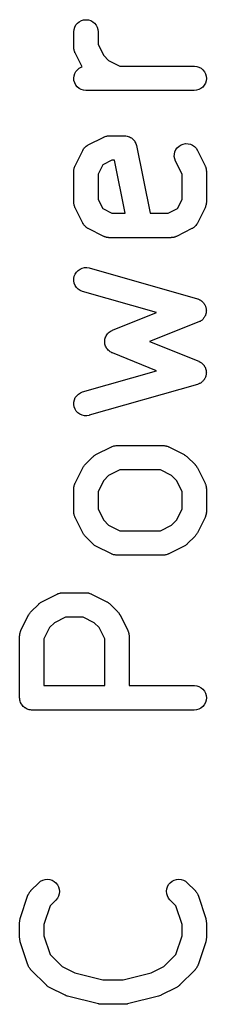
# Model space of a CAD drawing. Extents: x 0.02 to 3.89, y 0.07 to 3.88.
# Tile 97 of 172: x 3.111 to 3.1563, y 0.5716 to 0.81. Entities that reach past the tile are written whole.
import ezdxf

# ---------------------------------------------------------------- set-up
doc = ezdxf.new("R2010")
doc.units = 0
doc.header["$MEASUREMENT"] = 0
doc.layers.add('BLACK', color=7, linetype='CONTINUOUS')

msp = doc.modelspace()

# ---------------------------------------------------------------- linework, layer by layer
at = {"layer": 'BLACK', "linetype": 'CONTINUOUS'}
for p, q in [((3.12418, 0.807657), (3.12435, 0.808206)), ((3.12435, 0.808206), (3.12463, 0.808711)), ((3.12463, 0.808711), (3.125, 0.809153)), ((3.125, 0.809153), (3.12545, 0.809514)), ((3.12545, 0.809514), (3.12596, 0.809781)), ((3.12596, 0.809781), (3.12651, 0.809943)), ((3.12651, 0.809943), (3.12708, 0.809996)), ((3.12708, 0.809996), (3.12766, 0.809935)), ((3.12766, 0.809935), (3.12821, 0.809765)), ((3.12821, 0.809765), (3.12871, 0.809491)), ((3.12871, 0.809491), (3.12916, 0.809124)), ((3.12916, 0.809124), (3.12952, 0.808677)), ((3.12952, 0.808677), (3.12979, 0.808168)), ((3.12979, 0.808168), (3.12996, 0.807616)), ((3.12411, 0.807084), (3.12418, 0.807657)), ((3.12411, 0.807043), (3.12411, 0.807084)), ((3.12411, 0.803293), (3.12411, 0.807043)), ((3.12996, 0.807616), (3.13002, 0.807043)), ((3.13002, 0.807043), (3.13002, 0.80399)), ((3.13002, 0.80399), (3.13137, 0.801293)), ((3.12412, 0.803207), (3.12411, 0.803293)), ((3.12412, 0.80312), (3.12412, 0.803207)), ((3.12415, 0.802921), (3.12412, 0.80312)), ((3.12417, 0.80272), (3.12415, 0.802921)), ((3.12419, 0.802636), (3.12417, 0.80272)), ((3.12421, 0.802551), (3.12419, 0.802636)), ((3.12428, 0.802362), (3.12421, 0.802551)), ((3.12433, 0.802168), (3.12428, 0.802362)), ((3.12437, 0.802092), (3.12433, 0.802168)), ((3.1244, 0.80201), (3.12437, 0.802092)), ((3.12442, 0.801973), (3.1244, 0.80201)), ((3.12612, 0.798579), (3.12442, 0.801973)), ((3.13137, 0.801293), (3.13256, 0.800096)), ((3.12594, 0.798524), (3.12612, 0.798579)), ((3.13256, 0.800096), (3.13526, 0.798747)), ((3.13526, 0.798747), (3.15331, 0.798747)), ((3.15331, 0.798747), (3.15335, 0.798747)), ((3.15335, 0.798747), (3.15392, 0.798683)), ((3.15392, 0.798683), (3.15447, 0.798508)), ((3.12411, 0.795815), (3.12417, 0.796388)), ((3.12417, 0.796388), (3.12434, 0.796939)), ((3.12434, 0.796939), (3.12462, 0.797446)), ((3.12462, 0.797446), (3.12498, 0.79789)), ((3.12498, 0.79789), (3.12543, 0.798254)), ((3.12543, 0.798254), (3.12594, 0.798524)), ((3.15447, 0.798508), (3.15498, 0.798231)), ((3.15498, 0.798231), (3.15542, 0.79786)), ((3.15542, 0.79786), (3.15578, 0.797411)), ((3.15578, 0.797411), (3.15605, 0.7969)), ((3.15605, 0.7969), (3.15621, 0.796348)), ((3.15621, 0.796348), (3.15626, 0.795774)), ((3.12416, 0.795241), (3.12411, 0.795815)), ((3.12433, 0.794688), (3.12416, 0.795241)), ((3.12459, 0.794178), (3.12433, 0.794688)), ((3.12495, 0.793728), (3.12459, 0.794178)), ((3.15576, 0.794143), (3.15539, 0.793699)), ((3.15603, 0.79465), (3.15576, 0.794143)), ((3.1562, 0.795201), (3.15603, 0.79465)), ((3.15626, 0.795774), (3.1562, 0.795201)), ((3.1254, 0.793358), (3.12495, 0.793728)), ((3.1259, 0.79308), (3.1254, 0.793358)), ((3.12645, 0.792906), (3.1259, 0.79308)), ((3.12702, 0.792842), (3.12645, 0.792906)), ((3.12706, 0.792842), (3.12702, 0.792842)), ((3.15331, 0.792842), (3.12706, 0.792842)), ((3.15388, 0.792898), (3.15331, 0.792842)), ((3.15444, 0.793064), (3.15388, 0.792898)), ((3.15494, 0.793335), (3.15444, 0.793064)), ((3.15539, 0.793699), (3.15494, 0.793335)), ((3.12713, 0.779381), (3.12732, 0.779501)), ((3.12732, 0.779501), (3.12751, 0.779628)), ((3.12751, 0.779628), (3.12756, 0.779654)), ((3.12756, 0.779654), (3.12762, 0.779688)), ((3.12762, 0.779688), (3.13137, 0.781562)), ((3.13137, 0.781562), (3.1314, 0.781581)), ((3.1314, 0.781581), (3.13149, 0.781611)), ((3.13149, 0.781611), (3.13156, 0.781651)), ((3.13156, 0.781651), (3.13176, 0.78171)), ((3.13176, 0.78171), (3.13195, 0.781779)), ((3.13195, 0.781779), (3.13203, 0.781793)), ((3.13203, 0.781793), (3.13211, 0.781818)), ((3.13211, 0.781818), (3.13232, 0.781838)), ((3.13232, 0.781838), (3.13251, 0.781869)), ((3.13251, 0.781869), (3.1326, 0.781866)), ((3.1326, 0.781866), (3.13269, 0.781874)), ((3.13269, 0.781874), (3.13644, 0.781874)), ((3.13644, 0.781874), (3.13645, 0.781874)), ((3.13645, 0.781874), (3.13645, 0.781874)), ((3.13645, 0.781874), (3.13645, 0.781874)), ((3.13645, 0.781874), (3.13648, 0.781874)), ((3.13648, 0.781874), (3.13675, 0.781843)), ((3.13675, 0.781843), (3.13703, 0.781815)), ((3.13703, 0.781815), (3.13704, 0.781811)), ((3.13704, 0.781811), (3.13705, 0.78181)), ((3.13705, 0.78181), (3.13731, 0.781726)), ((3.13731, 0.781726), (3.13758, 0.781646)), ((3.13758, 0.781646), (3.13759, 0.781639)), ((3.13759, 0.781639), (3.1376, 0.781635)), ((3.1376, 0.781635), (3.13784, 0.781502)), ((3.13784, 0.781502), (3.13808, 0.781373)), ((3.13808, 0.781373), (3.13809, 0.781364)), ((3.13809, 0.781364), (3.13811, 0.781358)), ((3.13811, 0.781358), (3.13832, 0.78118)), ((3.13832, 0.78118), (3.13853, 0.781006)), ((3.13853, 0.781006), (3.13854, 0.780996)), ((3.13854, 0.780996), (3.13855, 0.780987)), ((3.13855, 0.780987), (3.13872, 0.780772)), ((3.13872, 0.780772), (3.13889, 0.78056)), ((3.13889, 0.78056), (3.1389, 0.780549)), ((3.1389, 0.780549), (3.13891, 0.780538)), ((3.13891, 0.780538), (3.13904, 0.780295)), ((3.13904, 0.780295), (3.13917, 0.780052)), ((3.13917, 0.780052), (3.13917, 0.780039)), ((3.13917, 0.780039), (3.13918, 0.780028)), ((3.13918, 0.780028), (3.13925, 0.779764)), ((3.13925, 0.779764), (3.13933, 0.779501)), ((3.13933, 0.779501), (3.14261, 0.763127)), ((3.14964, 0.779394), (3.15013, 0.779697)), ((3.15013, 0.779697), (3.15067, 0.779899)), ((3.15067, 0.779899), (3.15124, 0.779993)), ((3.15124, 0.779993), (3.15182, 0.779975)), ((3.15182, 0.779975), (3.15238, 0.779845)), ((3.15238, 0.779845), (3.1529, 0.779608)), ((3.1529, 0.779608), (3.15337, 0.779274)), ((3.12442, 0.774618), (3.1263, 0.778367)), ((3.1263, 0.778367), (3.12632, 0.778404)), ((3.12632, 0.778404), (3.12635, 0.778458)), ((3.12635, 0.778458), (3.12638, 0.778516)), ((3.12638, 0.778516), (3.12651, 0.778698)), ((3.12651, 0.778698), (3.12663, 0.778887)), ((3.12663, 0.778887), (3.12667, 0.778933)), ((3.12667, 0.778933), (3.12671, 0.778985)), ((3.12671, 0.778985), (3.12687, 0.77914)), ((3.12687, 0.77914), (3.12703, 0.779301)), ((3.12703, 0.779301), (3.12708, 0.779337)), ((3.12708, 0.779337), (3.12713, 0.779381)), ((3.14849, 0.776873), (3.14851, 0.777449)), ((3.14851, 0.777449), (3.14864, 0.77801)), ((3.14864, 0.77801), (3.14888, 0.778534)), ((3.14888, 0.778534), (3.14922, 0.779001)), ((3.14922, 0.779001), (3.14964, 0.779394)), ((3.15337, 0.779274), (3.15377, 0.778855)), ((3.15377, 0.778855), (3.15408, 0.778367)), ((3.15408, 0.778367), (3.15595, 0.774618)), ((3.13114, 0.774846), (3.13002, 0.7726)), ((3.13338, 0.775969), (3.13114, 0.774846)), ((3.13402, 0.775969), (3.13338, 0.775969)), ((3.13659, 0.763127), (3.13402, 0.775969)), ((3.14858, 0.776304), (3.14849, 0.776873)), ((3.14878, 0.775763), (3.14858, 0.776304)), ((3.14879, 0.775726), (3.14878, 0.775763)), ((3.15036, 0.7726), (3.14879, 0.775726)), ((3.12411, 0.773338), (3.12412, 0.773425)), ((3.12411, 0.773297), (3.12411, 0.773338)), ((3.12411, 0.765798), (3.12411, 0.773297)), ((3.12412, 0.773512), (3.12415, 0.773711)), ((3.12412, 0.773425), (3.12412, 0.773512)), ((3.12415, 0.773711), (3.12418, 0.773911)), ((3.12418, 0.773911), (3.1242, 0.773994)), ((3.1242, 0.773994), (3.12422, 0.77408)), ((3.12422, 0.77408), (3.12429, 0.774268)), ((3.12429, 0.774268), (3.12435, 0.77446)), ((3.12435, 0.77446), (3.12439, 0.774537)), ((3.12439, 0.774537), (3.12442, 0.774618)), ((3.13002, 0.7726), (3.13002, 0.766495)), ((3.15036, 0.766495), (3.15036, 0.7726)), ((3.15595, 0.774618), (3.15597, 0.774581)), ((3.15597, 0.774581), (3.156, 0.774499)), ((3.156, 0.774499), (3.15604, 0.774422)), ((3.15604, 0.774422), (3.1561, 0.774229)), ((3.1561, 0.774229), (3.15617, 0.77404)), ((3.15617, 0.77404), (3.15618, 0.773954)), ((3.15618, 0.773954), (3.15621, 0.773871)), ((3.15621, 0.773871), (3.15623, 0.77367)), ((3.15623, 0.77367), (3.15626, 0.77347)), ((3.15626, 0.77347), (3.15625, 0.773384)), ((3.15625, 0.773384), (3.15626, 0.773297)), ((3.15626, 0.773297), (3.15626, 0.765798)), ((3.12412, 0.765712), (3.12411, 0.765798)), ((3.12412, 0.765625), (3.12412, 0.765712)), ((3.12415, 0.765426), (3.12412, 0.765625)), ((3.12417, 0.765225), (3.12415, 0.765426)), ((3.12419, 0.765141), (3.12417, 0.765225)), ((3.13002, 0.766495), (3.13114, 0.764249)), ((3.14923, 0.764249), (3.15036, 0.766495)), ((3.15622, 0.765385), (3.1562, 0.765184)), ((3.15626, 0.765584), (3.15622, 0.765385)), ((3.15626, 0.765757), (3.15625, 0.76567)), ((3.15625, 0.76567), (3.15626, 0.765584)), ((3.15626, 0.765798), (3.15626, 0.765757)), ((3.12421, 0.765056), (3.12419, 0.765141)), ((3.12428, 0.764866), (3.12421, 0.765056)), ((3.12433, 0.764673), (3.12428, 0.764866)), ((3.12437, 0.764596), (3.12433, 0.764673)), ((3.1244, 0.764515), (3.12437, 0.764596)), ((3.12442, 0.764478), (3.1244, 0.764515)), ((3.1263, 0.760728), (3.12442, 0.764478)), ((3.13114, 0.764249), (3.13338, 0.763127)), ((3.13338, 0.763127), (3.13659, 0.763127)), ((3.14261, 0.763127), (3.14699, 0.763127)), ((3.14699, 0.763127), (3.14923, 0.764249)), ((3.15595, 0.764478), (3.15408, 0.760728)), ((3.15598, 0.764559), (3.15595, 0.764478)), ((3.15602, 0.764635), (3.15598, 0.764559)), ((3.15609, 0.764827), (3.15602, 0.764635)), ((3.15616, 0.765016), (3.15609, 0.764827)), ((3.15617, 0.765102), (3.15616, 0.765016)), ((3.1562, 0.765184), (3.15617, 0.765102)), ((3.12633, 0.760674), (3.1263, 0.760728)), ((3.12636, 0.760615), (3.12633, 0.760674)), ((3.12648, 0.76043), (3.12636, 0.760615)), ((3.1266, 0.76024), (3.12648, 0.76043)), ((3.154, 0.76058), (3.15387, 0.760397)), ((3.15402, 0.760638), (3.154, 0.76058)), ((3.15406, 0.760691), (3.15402, 0.760638)), ((3.15408, 0.760728), (3.15406, 0.760691)), ((3.12665, 0.760194), (3.1266, 0.76024)), ((3.12668, 0.760141), (3.12665, 0.760194)), ((3.12685, 0.759985), (3.12668, 0.760141)), ((3.127, 0.759821), (3.12685, 0.759985)), ((3.12705, 0.759784), (3.127, 0.759821)), ((3.1271, 0.75974), (3.12705, 0.759784)), ((3.12729, 0.759617), (3.1271, 0.75974)), ((3.12747, 0.759487), (3.12729, 0.759617)), ((3.12753, 0.759461), (3.12747, 0.759487)), ((3.12758, 0.759426), (3.12753, 0.759461)), ((3.12762, 0.759408), (3.12758, 0.759426)), ((3.13137, 0.757533), (3.12762, 0.759408)), ((3.15276, 0.759408), (3.14901, 0.757533)), ((3.15281, 0.759441), (3.15276, 0.759408)), ((3.15287, 0.759467), (3.15281, 0.759441)), ((3.15305, 0.759595), (3.15287, 0.759467)), ((3.15324, 0.759714), (3.15305, 0.759595)), ((3.15329, 0.759758), (3.15324, 0.759714)), ((3.15334, 0.759794), (3.15329, 0.759758)), ((3.1535, 0.759956), (3.15334, 0.759794)), ((3.15366, 0.76011), (3.1535, 0.759956)), ((3.1537, 0.760162), (3.15366, 0.76011)), ((3.15374, 0.760208), (3.1537, 0.760162)), ((3.15387, 0.760397), (3.15374, 0.760208)), ((3.13145, 0.757502), (3.13137, 0.757533)), ((3.13152, 0.75746), (3.13145, 0.757502)), ((3.13172, 0.757399), (3.13152, 0.75746)), ((3.13191, 0.757327), (3.13172, 0.757399)), ((3.13199, 0.757312), (3.13191, 0.757327)), ((3.13207, 0.757286), (3.13199, 0.757312)), ((3.13227, 0.757263), (3.13207, 0.757286)), ((3.13247, 0.757229), (3.13227, 0.757263)), ((3.13256, 0.757231), (3.13247, 0.757229)), ((3.13265, 0.757221), (3.13256, 0.757231)), ((3.13269, 0.757221), (3.13265, 0.757221)), ((3.14769, 0.757221), (3.13269, 0.757221)), ((3.14777, 0.75723), (3.14769, 0.757221)), ((3.14786, 0.757226), (3.14777, 0.75723)), ((3.14806, 0.757258), (3.14786, 0.757226)), ((3.14826, 0.757277), (3.14806, 0.757258)), ((3.14834, 0.757302), (3.14826, 0.757277)), ((3.14843, 0.757316), (3.14834, 0.757302)), ((3.14862, 0.757385), (3.14843, 0.757316)), ((3.14881, 0.757444), (3.14862, 0.757385)), ((3.14889, 0.757485), (3.14881, 0.757444)), ((3.14897, 0.757515), (3.14889, 0.757485)), ((3.14901, 0.757533), (3.14897, 0.757515)), ((3.12445, 0.748416), (3.12476, 0.748898)), ((3.12476, 0.748898), (3.12516, 0.749311)), ((3.12516, 0.749311), (3.12564, 0.749637)), ((3.12564, 0.749637), (3.12617, 0.749864)), ((3.12617, 0.749864), (3.12673, 0.749984)), ((3.12673, 0.749984), (3.12731, 0.749993)), ((3.12731, 0.749993), (3.12787, 0.74989)), ((3.12787, 0.74989), (3.15412, 0.742391)), ((3.12412, 0.747315), (3.12423, 0.747881)), ((3.12413, 0.746739), (3.12412, 0.747315)), ((3.12424, 0.746175), (3.12413, 0.746739)), ((3.12423, 0.747881), (3.12445, 0.748416)), ((3.12447, 0.745644), (3.12424, 0.746175)), ((3.12479, 0.745166), (3.12447, 0.745644)), ((3.1252, 0.74476), (3.12479, 0.745166)), ((3.12568, 0.744442), (3.1252, 0.74476)), ((3.12621, 0.744223), (3.12568, 0.744442)), ((3.12625, 0.744211), (3.12621, 0.744223)), ((3.14419, 0.739085), (3.12625, 0.744211)), ((3.15412, 0.742391), (3.15416, 0.742379)), ((3.15416, 0.742379), (3.15433, 0.74231)), ((3.15433, 0.74231), (3.1545, 0.742253)), ((3.1545, 0.742253), (3.15459, 0.742201)), ((3.15459, 0.742201), (3.15469, 0.74216)), ((3.15469, 0.74216), (3.15485, 0.742059)), ((3.15485, 0.742059), (3.155, 0.74197)), ((3.155, 0.74197), (3.15508, 0.741901)), ((3.15508, 0.741901), (3.15517, 0.741841)), ((3.15517, 0.741841), (3.1553, 0.741713)), ((3.1553, 0.741713), (3.15544, 0.741595)), ((3.15544, 0.741595), (3.15551, 0.741511)), ((3.15551, 0.741511), (3.15558, 0.741436)), ((3.15558, 0.741436), (3.15569, 0.741285)), ((3.13347, 0.734794), (3.14419, 0.739085)), ((3.15569, 0.741285), (3.1558, 0.741142)), ((3.1558, 0.741142), (3.15585, 0.741047)), ((3.15585, 0.741047), (3.15591, 0.740958)), ((3.15591, 0.740958), (3.15598, 0.740791)), ((3.15598, 0.740791), (3.15606, 0.740629)), ((3.15606, 0.740629), (3.15609, 0.740526)), ((3.15609, 0.740526), (3.15613, 0.740427)), ((3.15613, 0.740427), (3.15617, 0.740249)), ((3.15617, 0.740249), (3.15622, 0.740074)), ((3.15622, 0.739108), (3.1562, 0.738927)), ((3.15622, 0.740074), (3.15622, 0.739968)), ((3.15622, 0.739968), (3.15625, 0.739863)), ((3.15625, 0.739287), (3.15622, 0.739108)), ((3.15625, 0.739863), (3.15625, 0.739681)), ((3.15625, 0.739681), (3.15626, 0.7395)), ((3.15626, 0.7395), (3.15625, 0.739394)), ((3.15625, 0.739394), (3.15625, 0.739287)), ((3.15441, 0.73681), (3.14251, 0.732052)), ((3.15457, 0.736894), (3.15441, 0.73681)), ((3.15474, 0.736965), (3.15457, 0.736894)), ((3.15482, 0.737026), (3.15474, 0.736965)), ((3.15492, 0.737075), (3.15482, 0.737026)), ((3.15506, 0.737189), (3.15492, 0.737075)), ((3.15521, 0.737291), (3.15506, 0.737189)), ((3.15529, 0.737368), (3.15521, 0.737291)), ((3.15537, 0.737435), (3.15529, 0.737368)), ((3.15549, 0.737573), (3.15537, 0.737435)), ((3.15561, 0.737703), (3.15549, 0.737573)), ((3.15567, 0.737793), (3.15561, 0.737703)), ((3.15574, 0.737875), (3.15567, 0.737793)), ((3.15583, 0.738034), (3.15574, 0.737875)), ((3.15593, 0.738186), (3.15583, 0.738034)), ((3.15597, 0.738285), (3.15593, 0.738186)), ((3.15602, 0.738379), (3.15597, 0.738285)), ((3.15608, 0.738552), (3.15602, 0.738379)), ((3.15614, 0.73872), (3.15608, 0.738552)), ((3.15616, 0.738826), (3.15614, 0.73872)), ((3.1562, 0.738927), (3.15616, 0.738826)), ((3.1325, 0.734169), (3.1327, 0.734329)), ((3.1327, 0.734329), (3.1329, 0.734495)), ((3.1329, 0.734495), (3.13293, 0.734509)), ((3.13293, 0.734509), (3.13295, 0.734529)), ((3.13295, 0.734529), (3.13318, 0.734647)), ((3.13318, 0.734647), (3.13341, 0.73477)), ((3.13341, 0.73477), (3.13344, 0.73478)), ((3.13344, 0.73478), (3.13347, 0.734794)), ((3.13161, 0.732104), (3.13164, 0.732359)), ((3.13161, 0.732073), (3.13161, 0.732104)), ((3.13161, 0.732042), (3.13161, 0.732073)), ((3.13164, 0.731786), (3.13161, 0.732042)), ((3.13164, 0.732359), (3.13166, 0.732616)), ((3.13166, 0.732616), (3.13167, 0.732645)), ((3.13167, 0.732645), (3.13168, 0.732676)), ((3.13168, 0.732676), (3.13176, 0.732922)), ((3.13176, 0.732922), (3.13183, 0.733168)), ((3.13183, 0.733168), (3.13184, 0.733195)), ((3.13184, 0.733195), (3.13185, 0.733225)), ((3.13185, 0.733225), (3.13198, 0.733451)), ((3.13198, 0.733451), (3.1321, 0.733678)), ((3.1321, 0.733678), (3.13212, 0.733702)), ((3.13212, 0.733702), (3.13213, 0.733729)), ((3.13213, 0.733729), (3.1323, 0.733925)), ((3.1323, 0.733925), (3.13246, 0.734126)), ((3.13246, 0.734126), (3.13248, 0.734146)), ((3.13248, 0.734146), (3.1325, 0.734169)), ((3.14251, 0.732052), (3.15441, 0.727295)), ((3.13166, 0.731529), (3.13164, 0.731786)), ((3.13166, 0.731499), (3.13166, 0.731529)), ((3.13167, 0.731469), (3.13166, 0.731499)), ((3.13174, 0.731224), (3.13167, 0.731469)), ((3.13181, 0.730975), (3.13174, 0.731224)), ((3.13183, 0.730947), (3.13181, 0.730975)), ((3.13184, 0.730918), (3.13183, 0.730947)), ((3.13196, 0.730691), (3.13184, 0.730918)), ((3.13208, 0.730461), (3.13196, 0.730691)), ((3.13209, 0.730437), (3.13208, 0.730461)), ((3.13211, 0.73041), (3.13209, 0.730437)), ((3.13227, 0.730211), (3.13211, 0.73041)), ((3.13243, 0.730009), (3.13227, 0.730211)), ((3.13245, 0.729988), (3.13243, 0.730009)), ((3.13247, 0.729964), (3.13245, 0.729988)), ((3.13267, 0.729801), (3.13247, 0.729964)), ((3.13287, 0.729634), (3.13267, 0.729801)), ((3.1329, 0.729618), (3.13287, 0.729634)), ((3.13292, 0.729599), (3.1329, 0.729618)), ((3.13315, 0.729477), (3.13292, 0.729599)), ((3.13337, 0.729351), (3.13315, 0.729477)), ((3.1334, 0.729341), (3.13337, 0.729351)), ((3.13343, 0.729326), (3.1334, 0.729341)), ((3.13347, 0.729311), (3.13343, 0.729326)), ((3.14419, 0.72502), (3.13347, 0.729311)), ((3.15441, 0.727295), (3.15445, 0.727279)), ((3.15445, 0.727279), (3.15461, 0.727193)), ((3.15461, 0.727193), (3.15477, 0.727119)), ((3.15477, 0.727119), (3.15486, 0.727058)), ((3.15486, 0.727058), (3.15495, 0.727007)), ((3.12625, 0.719893), (3.14419, 0.72502)), ((3.15495, 0.727007), (3.15509, 0.726892)), ((3.15509, 0.726892), (3.15524, 0.726787)), ((3.15524, 0.726787), (3.15532, 0.726709)), ((3.15532, 0.726709), (3.1554, 0.726641)), ((3.1554, 0.726641), (3.15551, 0.726501)), ((3.15551, 0.726501), (3.15564, 0.726369)), ((3.15564, 0.726369), (3.1557, 0.726279)), ((3.1557, 0.726279), (3.15576, 0.726196)), ((3.15576, 0.726196), (3.15585, 0.726036)), ((3.15585, 0.726036), (3.15595, 0.725882)), ((3.15595, 0.725882), (3.15599, 0.725782)), ((3.15599, 0.725782), (3.15604, 0.725688)), ((3.15604, 0.725688), (3.15609, 0.725514)), ((3.15609, 0.725514), (3.15615, 0.725345)), ((3.15615, 0.725345), (3.15617, 0.725239)), ((3.15617, 0.725239), (3.1562, 0.725137)), ((3.1562, 0.725137), (3.15622, 0.724956)), ((3.15622, 0.724956), (3.15625, 0.724777)), ((3.15625, 0.724777), (3.15625, 0.72467)), ((3.15625, 0.72467), (3.15626, 0.724564)), ((3.15527, 0.722364), (3.15514, 0.722237)), ((3.15541, 0.72248), (3.15527, 0.722364)), ((3.15548, 0.722563), (3.15541, 0.72248)), ((3.15556, 0.722637), (3.15548, 0.722563)), ((3.15566, 0.722787), (3.15556, 0.722637)), ((3.15578, 0.722928), (3.15566, 0.722787)), ((3.15583, 0.723022), (3.15578, 0.722928)), ((3.15589, 0.72311), (3.15583, 0.723022)), ((3.15596, 0.723277), (3.15589, 0.72311)), ((3.15604, 0.723438), (3.15596, 0.723277)), ((3.15607, 0.72354), (3.15604, 0.723438)), ((3.15612, 0.723638), (3.15607, 0.72354)), ((3.15616, 0.723816), (3.15612, 0.723638)), ((3.15621, 0.72399), (3.15616, 0.723816)), ((3.15622, 0.724096), (3.15621, 0.72399)), ((3.15624, 0.724201), (3.15622, 0.724096)), ((3.15625, 0.724383), (3.15624, 0.724201)), ((3.15626, 0.724564), (3.15625, 0.724383)), ((3.15412, 0.721714), (3.12787, 0.714215)), ((3.15429, 0.721781), (3.15412, 0.721714)), ((3.15446, 0.721835), (3.15429, 0.721781)), ((3.15456, 0.721886), (3.15446, 0.721835)), ((3.15466, 0.721926), (3.15456, 0.721886)), ((3.15481, 0.722024), (3.15466, 0.721926)), ((3.15497, 0.722111), (3.15481, 0.722024)), ((3.15505, 0.722179), (3.15497, 0.722111)), ((3.15514, 0.722237), (3.15505, 0.722179)), ((3.12413, 0.717407), (3.12426, 0.717969)), ((3.12426, 0.717969), (3.12449, 0.718497)), ((3.12449, 0.718497), (3.12482, 0.71897)), ((3.12482, 0.71897), (3.12523, 0.71937)), ((3.12523, 0.71937), (3.12572, 0.719682)), ((3.12572, 0.719682), (3.12625, 0.719893)), ((3.12412, 0.716831), (3.12413, 0.717407)), ((3.12422, 0.716263), (3.12412, 0.716831)), ((3.12443, 0.715725), (3.12422, 0.716263)), ((3.12473, 0.715239), (3.12443, 0.715725)), ((3.12513, 0.714821), (3.12473, 0.715239)), ((3.1256, 0.714488), (3.12513, 0.714821)), ((3.12613, 0.714253), (3.1256, 0.714488)), ((3.12669, 0.714125), (3.12613, 0.714253)), ((3.12727, 0.714108), (3.12669, 0.714125)), ((3.12784, 0.714204), (3.12727, 0.714108)), ((3.12787, 0.714215), (3.12784, 0.714204)), ((3.12949, 0.704697), (3.13324, 0.706572)), ((3.13324, 0.706572), (3.13328, 0.70659)), ((3.13328, 0.70659), (3.13336, 0.70662)), ((3.13336, 0.70662), (3.13344, 0.706661)), ((3.13344, 0.706661), (3.13363, 0.706719)), ((3.13363, 0.706719), (3.13382, 0.706789)), ((3.13382, 0.706789), (3.13391, 0.706802)), ((3.13391, 0.706802), (3.13399, 0.706827)), ((3.13399, 0.706827), (3.13419, 0.706847)), ((3.13419, 0.706847), (3.13439, 0.706879)), ((3.13439, 0.706879), (3.13448, 0.706875)), ((3.13448, 0.706875), (3.13456, 0.706884)), ((3.13456, 0.706884), (3.14581, 0.706884)), ((3.14581, 0.706884), (3.14585, 0.706883)), ((3.14585, 0.706883), (3.14594, 0.706874)), ((3.14594, 0.706874), (3.14603, 0.706876)), ((3.14603, 0.706876), (3.14622, 0.706842)), ((3.14622, 0.706842), (3.14643, 0.706819)), ((3.14643, 0.706819), (3.14651, 0.706793)), ((3.14651, 0.706793), (3.14659, 0.706778)), ((3.14659, 0.706778), (3.14678, 0.706706)), ((3.14678, 0.706706), (3.14697, 0.706645)), ((3.14697, 0.706645), (3.14705, 0.706603)), ((3.14705, 0.706603), (3.14713, 0.706572)), ((3.14713, 0.706572), (3.15088, 0.704697)), ((3.12685, 0.702269), (3.12873, 0.704144)), ((3.12873, 0.704144), (3.12875, 0.704173)), ((3.12875, 0.704173), (3.12888, 0.704276)), ((3.12888, 0.704276), (3.129, 0.70439)), ((3.129, 0.70439), (3.12911, 0.704456)), ((3.12911, 0.704456), (3.1292, 0.704532)), ((3.1292, 0.704532), (3.12935, 0.704609)), ((3.12935, 0.704609), (3.12949, 0.704697)), ((3.15088, 0.704697), (3.15092, 0.704678)), ((3.15092, 0.704678), (3.15106, 0.704588)), ((3.15106, 0.704588), (3.1512, 0.70451)), ((3.1512, 0.70451), (3.1513, 0.704432)), ((3.1513, 0.704432), (3.1514, 0.704365)), ((3.1514, 0.704365), (3.15152, 0.704249)), ((3.15152, 0.704249), (3.15165, 0.704144)), ((3.15165, 0.704144), (3.15352, 0.702269)), ((3.12442, 0.697752), (3.1263, 0.701502)), ((3.1263, 0.701502), (3.12632, 0.701539)), ((3.12632, 0.701539), (3.12641, 0.701678)), ((3.12641, 0.701678), (3.12648, 0.701824)), ((3.12648, 0.701824), (3.12656, 0.701919)), ((3.12656, 0.701919), (3.12663, 0.702022)), ((3.12663, 0.702022), (3.12675, 0.702141)), ((3.12675, 0.702141), (3.12685, 0.702269)), ((3.13526, 0.700978), (3.13256, 0.699629)), ((3.14511, 0.700978), (3.13526, 0.700978)), ((3.14781, 0.699629), (3.14511, 0.700978)), ((3.15352, 0.702269), (3.15355, 0.70224)), ((3.15355, 0.70224), (3.15366, 0.70211)), ((3.15366, 0.70211), (3.15377, 0.70199)), ((3.15377, 0.70199), (3.15384, 0.701885)), ((3.15384, 0.701885), (3.15391, 0.701789)), ((3.15391, 0.701789), (3.15399, 0.701642)), ((3.15399, 0.701642), (3.15408, 0.701502)), ((3.15408, 0.701502), (3.15595, 0.697752)), ((3.13256, 0.699629), (3.13137, 0.698432)), ((3.14901, 0.698432), (3.14781, 0.699629)), ((3.12411, 0.696473), (3.12412, 0.696559)), ((3.12411, 0.696432), (3.12411, 0.696473)), ((3.12411, 0.690807), (3.12411, 0.696432)), ((3.12412, 0.696646), (3.12415, 0.696845)), ((3.12412, 0.696559), (3.12412, 0.696646)), ((3.12415, 0.696845), (3.12418, 0.697046)), ((3.12418, 0.697046), (3.1242, 0.697128)), ((3.1242, 0.697128), (3.12422, 0.697214)), ((3.12422, 0.697214), (3.12429, 0.697403)), ((3.12429, 0.697403), (3.12435, 0.697595)), ((3.12435, 0.697595), (3.12439, 0.697671)), ((3.12439, 0.697671), (3.12442, 0.697752)), ((3.13137, 0.698432), (3.13002, 0.695735)), ((3.15036, 0.695735), (3.14901, 0.698432)), ((3.15595, 0.697752), (3.15597, 0.697715)), ((3.15597, 0.697715), (3.156, 0.697634)), ((3.156, 0.697634), (3.15604, 0.697557)), ((3.15604, 0.697557), (3.1561, 0.697364)), ((3.1561, 0.697364), (3.15617, 0.697174)), ((3.15617, 0.697174), (3.15618, 0.697089)), ((3.15618, 0.697089), (3.15621, 0.697005)), ((3.15621, 0.697005), (3.15623, 0.696804)), ((3.15623, 0.696804), (3.15626, 0.696605)), ((3.15626, 0.696605), (3.15625, 0.696518)), ((3.15625, 0.696518), (3.15626, 0.696432)), ((3.15626, 0.696432), (3.15626, 0.690807)), ((3.13002, 0.695735), (3.13002, 0.691505)), ((3.15036, 0.691505), (3.15036, 0.695735)), ((3.13002, 0.691505), (3.13137, 0.688807)), ((3.14901, 0.688807), (3.15036, 0.691505)), ((3.12412, 0.690721), (3.12411, 0.690807)), ((3.12412, 0.690634), (3.12412, 0.690721)), ((3.12415, 0.690435), (3.12412, 0.690634)), ((3.12417, 0.690234), (3.12415, 0.690435)), ((3.12419, 0.690151), (3.12417, 0.690234)), ((3.12421, 0.690065), (3.12419, 0.690151)), ((3.12428, 0.689876), (3.12421, 0.690065)), ((3.12433, 0.689682), (3.12428, 0.689876)), ((3.12437, 0.689606), (3.12433, 0.689682)), ((3.1244, 0.689524), (3.12437, 0.689606)), ((3.12442, 0.689487), (3.1244, 0.689524)), ((3.1263, 0.685737), (3.12442, 0.689487)), ((3.15595, 0.689487), (3.15408, 0.685737)), ((3.15598, 0.689568), (3.15595, 0.689487)), ((3.15602, 0.689644), (3.15598, 0.689568)), ((3.15609, 0.689836), (3.15602, 0.689644)), ((3.15616, 0.690025), (3.15609, 0.689836)), ((3.15617, 0.690111), (3.15616, 0.690025)), ((3.1562, 0.690194), (3.15617, 0.690111)), ((3.15622, 0.690394), (3.1562, 0.690194)), ((3.15626, 0.690593), (3.15622, 0.690394)), ((3.15626, 0.690766), (3.15625, 0.69068)), ((3.15625, 0.69068), (3.15626, 0.690593)), ((3.15626, 0.690807), (3.15626, 0.690766)), ((3.13137, 0.688807), (3.13256, 0.68761)), ((3.13256, 0.68761), (3.13526, 0.686261)), ((3.14511, 0.686261), (3.14781, 0.68761)), ((3.14781, 0.68761), (3.14901, 0.688807)), ((3.12639, 0.685597), (3.1263, 0.685737)), ((3.12646, 0.68545), (3.12639, 0.685597)), ((3.12654, 0.685354), (3.12646, 0.68545)), ((3.1266, 0.68525), (3.12654, 0.685354)), ((3.12672, 0.685129), (3.1266, 0.68525)), ((3.12682, 0.684999), (3.12672, 0.685129)), ((3.12685, 0.68497), (3.12682, 0.684999)), ((3.12873, 0.683095), (3.12685, 0.68497)), ((3.13526, 0.686261), (3.14511, 0.686261)), ((3.15352, 0.68497), (3.15165, 0.683095)), ((3.15363, 0.685098), (3.15352, 0.68497)), ((3.15374, 0.685217), (3.15363, 0.685098)), ((3.15381, 0.68532), (3.15374, 0.685217)), ((3.15389, 0.685415), (3.15381, 0.68532)), ((3.15397, 0.685561), (3.15389, 0.685415)), ((3.15406, 0.685701), (3.15397, 0.685561)), ((3.15408, 0.685737), (3.15406, 0.685701)), ((3.12885, 0.68299), (3.12873, 0.683095)), ((3.12897, 0.682874), (3.12885, 0.68299)), ((3.12908, 0.682807), (3.12897, 0.682874)), ((3.12917, 0.682729), (3.12908, 0.682807)), ((3.12932, 0.682651), (3.12917, 0.682729)), ((3.12946, 0.682561), (3.12932, 0.682651)), ((3.12949, 0.682542), (3.12946, 0.682561)), ((3.13324, 0.680667), (3.12949, 0.682542)), ((3.15088, 0.682542), (3.14713, 0.680667)), ((3.15102, 0.682631), (3.15088, 0.682542)), ((3.15117, 0.682707), (3.15102, 0.682631)), ((3.15126, 0.682783), (3.15117, 0.682707)), ((3.15137, 0.682849), (3.15126, 0.682783)), ((3.15149, 0.682963), (3.15137, 0.682849)), ((3.15162, 0.683066), (3.15149, 0.682963)), ((3.15165, 0.683095), (3.15162, 0.683066)), ((3.13332, 0.680636), (3.13324, 0.680667)), ((3.1334, 0.680594), (3.13332, 0.680636)), ((3.13359, 0.680534), (3.1334, 0.680594)), ((3.13378, 0.680461), (3.13359, 0.680534)), ((3.13387, 0.680446), (3.13378, 0.680461)), ((3.13395, 0.68042), (3.13387, 0.680446)), ((3.13415, 0.680398), (3.13395, 0.68042)), ((3.13435, 0.680363), (3.13415, 0.680398)), ((3.13443, 0.680366), (3.13435, 0.680363)), ((3.13452, 0.680356), (3.13443, 0.680366)), ((3.13456, 0.680356), (3.13452, 0.680356)), ((3.14581, 0.680356), (3.13456, 0.680356)), ((3.1459, 0.680364), (3.14581, 0.680356)), ((3.14598, 0.680361), (3.1459, 0.680364)), ((3.14618, 0.680392), (3.14598, 0.680361)), ((3.14638, 0.680412), (3.14618, 0.680392)), ((3.14647, 0.680437), (3.14638, 0.680412)), ((3.14655, 0.680451), (3.14647, 0.680437)), ((3.14674, 0.68052), (3.14655, 0.680451)), ((3.14694, 0.680578), (3.14674, 0.68052)), ((3.14701, 0.680619), (3.14694, 0.680578)), ((3.14709, 0.680649), (3.14701, 0.680619)), ((3.14713, 0.680667), (3.14709, 0.680649)), ((3.11637, 0.669077), (3.12012, 0.670951)), ((3.12012, 0.670951), (3.12016, 0.670969)), ((3.12016, 0.670969), (3.12024, 0.670999)), ((3.12024, 0.670999), (3.12031, 0.67104)), ((3.12031, 0.67104), (3.12051, 0.671099)), ((3.12051, 0.671099), (3.1207, 0.671168)), ((3.1207, 0.671168), (3.12078, 0.671182)), ((3.12078, 0.671182), (3.12087, 0.671207)), ((3.12087, 0.671207), (3.12107, 0.671227)), ((3.12107, 0.671227), (3.12127, 0.671258)), ((3.12127, 0.671258), (3.12135, 0.671255)), ((3.12135, 0.671255), (3.12144, 0.671263)), ((3.12144, 0.671263), (3.12706, 0.671263)), ((3.12706, 0.671263), (3.1271, 0.671263)), ((3.1271, 0.671263), (3.12719, 0.671253)), ((3.12719, 0.671253), (3.12728, 0.671255)), ((3.12728, 0.671255), (3.12748, 0.671221)), ((3.12748, 0.671221), (3.12768, 0.671199)), ((3.12768, 0.671199), (3.12776, 0.671172)), ((3.12776, 0.671172), (3.12785, 0.671158)), ((3.12785, 0.671158), (3.12803, 0.671085)), ((3.12803, 0.671085), (3.12823, 0.671024)), ((3.12823, 0.671024), (3.1283, 0.670982)), ((3.1283, 0.670982), (3.12838, 0.670951)), ((3.12838, 0.670951), (3.13213, 0.669077)), ((3.11373, 0.666649), (3.1156, 0.668523)), ((3.1156, 0.668523), (3.11563, 0.668552)), ((3.11563, 0.668552), (3.11576, 0.668656)), ((3.11576, 0.668656), (3.11588, 0.66877)), ((3.11588, 0.66877), (3.11599, 0.668835)), ((3.11599, 0.668835), (3.11608, 0.668912)), ((3.11608, 0.668912), (3.11623, 0.668988)), ((3.11623, 0.668988), (3.11637, 0.669077)), ((3.13213, 0.669077), (3.13217, 0.669058)), ((3.13217, 0.669058), (3.13231, 0.668968)), ((3.13231, 0.668968), (3.13246, 0.668889)), ((3.13246, 0.668889), (3.13255, 0.668811)), ((3.13255, 0.668811), (3.13265, 0.668744)), ((3.13265, 0.668744), (3.13277, 0.668629)), ((3.13277, 0.668629), (3.1329, 0.668523)), ((3.1329, 0.668523), (3.13478, 0.666649)), ((3.1113, 0.662132), (3.11317, 0.665881)), ((3.11317, 0.665881), (3.11319, 0.665918)), ((3.11319, 0.665918), (3.11328, 0.666057)), ((3.11328, 0.666057), (3.11336, 0.666203)), ((3.11336, 0.666203), (3.11344, 0.666298)), ((3.11344, 0.666298), (3.11351, 0.666402)), ((3.11351, 0.666402), (3.11362, 0.666521)), ((3.11362, 0.666521), (3.11373, 0.666649)), ((3.12214, 0.665358), (3.11944, 0.664009)), ((3.12637, 0.665358), (3.12214, 0.665358)), ((3.12906, 0.664009), (3.12637, 0.665358)), ((3.13478, 0.666649), (3.1348, 0.666619)), ((3.1348, 0.666619), (3.13491, 0.66649)), ((3.13491, 0.66649), (3.13502, 0.666369)), ((3.13502, 0.666369), (3.13509, 0.666265)), ((3.13509, 0.666265), (3.13516, 0.666169)), ((3.13516, 0.666169), (3.13524, 0.666022)), ((3.13524, 0.666022), (3.13533, 0.665881)), ((3.13533, 0.665881), (3.1372, 0.662132)), ((3.11824, 0.662812), (3.11689, 0.660114)), ((3.11944, 0.664009), (3.11824, 0.662812)), ((3.13026, 0.662812), (3.12906, 0.664009)), ((3.13161, 0.660114), (3.13026, 0.662812)), ((3.11099, 0.660852), (3.111, 0.660939)), ((3.11099, 0.660811), (3.11099, 0.660852)), ((3.11099, 0.645813), (3.11099, 0.660811)), ((3.111, 0.661026), (3.11103, 0.661225)), ((3.111, 0.660939), (3.111, 0.661026)), ((3.11103, 0.661225), (3.11105, 0.661425)), ((3.11105, 0.661425), (3.11108, 0.661508)), ((3.11108, 0.661508), (3.11109, 0.661594)), ((3.11109, 0.661594), (3.11117, 0.661783)), ((3.11117, 0.661783), (3.11123, 0.661974)), ((3.11123, 0.661974), (3.11127, 0.662051)), ((3.11127, 0.662051), (3.1113, 0.662132)), ((3.1372, 0.662132), (3.13722, 0.662095)), ((3.13722, 0.662095), (3.13725, 0.662013)), ((3.13725, 0.662013), (3.13729, 0.661936)), ((3.13729, 0.661936), (3.13735, 0.661743)), ((3.13735, 0.661743), (3.13742, 0.661554)), ((3.13742, 0.661554), (3.13743, 0.661468)), ((3.13743, 0.661468), (3.13746, 0.661385)), ((3.13746, 0.661385), (3.13748, 0.661184)), ((3.13748, 0.661184), (3.13751, 0.660985)), ((3.13751, 0.660985), (3.13751, 0.660898)), ((3.13751, 0.660898), (3.13752, 0.660811)), ((3.13752, 0.660811), (3.13752, 0.648766)), ((3.11689, 0.660114), (3.11689, 0.648766)), ((3.13161, 0.648766), (3.13161, 0.660114)), ((3.11689, 0.648766), (3.13161, 0.648766)), ((3.13752, 0.648766), (3.15331, 0.648766)), ((3.15331, 0.648766), (3.15335, 0.648766)), ((3.15335, 0.648766), (3.15392, 0.648701)), ((3.15392, 0.648701), (3.15447, 0.648527)), ((3.15447, 0.648527), (3.15498, 0.648249)), ((3.15498, 0.648249), (3.15542, 0.647879)), ((3.15542, 0.647879), (3.15578, 0.64743)), ((3.15578, 0.64743), (3.15605, 0.646919)), ((3.15605, 0.646919), (3.15621, 0.646366)), ((3.15621, 0.646366), (3.15626, 0.645792)), ((3.11101, 0.645536), (3.11099, 0.645813)), ((3.11104, 0.64526), (3.11101, 0.645536)), ((3.11104, 0.64525), (3.11104, 0.64526)), ((3.11104, 0.64524), (3.11104, 0.64525)), ((3.11112, 0.644974), (3.11104, 0.64524)), ((3.1112, 0.644707), (3.11112, 0.644974)), ((3.11121, 0.644698), (3.1112, 0.644707)), ((3.11121, 0.644688), (3.11121, 0.644698)), ((3.11134, 0.644442), (3.11121, 0.644688)), ((3.11147, 0.644196), (3.11134, 0.644442)), ((3.11148, 0.644188), (3.11147, 0.644196)), ((3.11148, 0.644179), (3.11148, 0.644188)), ((3.11166, 0.643963), (3.11148, 0.644179)), ((3.11183, 0.643747), (3.11166, 0.643963)), ((3.11184, 0.643741), (3.11183, 0.643747)), ((3.11184, 0.643732), (3.11184, 0.643741)), ((3.11206, 0.643557), (3.11184, 0.643732)), ((3.15539, 0.643718), (3.15494, 0.643354)), ((3.15576, 0.644162), (3.15539, 0.643718)), ((3.15603, 0.644669), (3.15576, 0.644162)), ((3.1562, 0.645219), (3.15603, 0.644669)), ((3.15626, 0.645792), (3.1562, 0.645219)), ((3.11227, 0.643377), (3.11206, 0.643557)), ((3.11228, 0.643372), (3.11227, 0.643377)), ((3.11229, 0.643365), (3.11228, 0.643372)), ((3.11253, 0.643234), (3.11229, 0.643365)), ((3.11278, 0.643099), (3.11253, 0.643234)), ((3.11279, 0.643096), (3.11278, 0.643099)), ((3.1128, 0.643091), (3.11279, 0.643096)), ((3.11306, 0.643009), (3.1128, 0.643091)), ((3.11333, 0.642925), (3.11306, 0.643009)), ((3.11334, 0.642924), (3.11333, 0.642925)), ((3.11335, 0.642921), (3.11334, 0.642924)), ((3.11362, 0.642892), (3.11335, 0.642921)), ((3.1139, 0.642861), (3.11362, 0.642892)), ((3.11392, 0.642861), (3.1139, 0.642861)), ((3.11392, 0.64286), (3.11392, 0.642861)), ((3.11394, 0.64286), (3.11392, 0.64286)), ((3.11392, 0.64286), (3.11392, 0.64286)), ((3.15331, 0.64286), (3.11394, 0.64286)), ((3.15388, 0.642917), (3.15331, 0.64286)), ((3.15444, 0.643083), (3.15388, 0.642917)), ((3.15494, 0.643354), (3.15444, 0.643083)), ((3.11373, 0.599157), (3.1156, 0.601032)), ((3.1156, 0.601032), (3.11563, 0.601061)), ((3.11563, 0.601061), (3.11608, 0.60142)), ((3.11608, 0.60142), (3.11659, 0.601686)), ((3.11659, 0.601686), (3.11715, 0.601846)), ((3.11715, 0.601846), (3.11772, 0.601897)), ((3.11772, 0.601897), (3.11829, 0.601834)), ((3.11829, 0.601834), (3.11884, 0.601662)), ((3.11884, 0.601662), (3.11935, 0.601386)), ((3.11935, 0.601386), (3.11979, 0.601017)), ((3.11979, 0.601017), (3.12015, 0.600569)), ((3.14712, 0.600604), (3.14749, 0.601046)), ((3.14749, 0.601046), (3.14794, 0.601409)), ((3.14794, 0.601409), (3.14845, 0.601678)), ((3.14845, 0.601678), (3.149, 0.601842)), ((3.149, 0.601842), (3.14957, 0.601897)), ((3.14957, 0.601897), (3.15014, 0.601838)), ((3.15014, 0.601838), (3.1507, 0.60167)), ((3.1507, 0.60167), (3.1512, 0.601398)), ((3.1512, 0.601398), (3.15165, 0.601032)), ((3.15165, 0.601032), (3.15352, 0.599157)), ((3.11309, 0.598204), (3.11318, 0.598382)), ((3.11318, 0.598382), (3.11327, 0.598565)), ((3.11327, 0.598565), (3.11332, 0.598635)), ((3.11332, 0.598635), (3.11336, 0.598712)), ((3.11336, 0.598712), (3.11349, 0.598868)), ((3.11349, 0.598868), (3.11361, 0.599031)), ((3.11361, 0.599031), (3.11367, 0.59909)), ((3.11367, 0.59909), (3.11373, 0.599157)), ((3.12015, 0.600569), (3.12042, 0.60006)), ((3.12042, 0.60006), (3.12059, 0.599507)), ((3.12058, 0.59836), (3.12042, 0.597809)), ((3.12064, 0.598934), (3.12058, 0.59836)), ((3.12059, 0.599507), (3.12064, 0.598934)), ((3.14661, 0.598975), (3.14667, 0.599548)), ((3.14666, 0.598401), (3.14661, 0.598975)), ((3.14682, 0.597847), (3.14666, 0.598401)), ((3.14667, 0.599548), (3.14684, 0.600098)), ((3.14684, 0.600098), (3.14712, 0.600604)), ((3.15352, 0.599157), (3.15355, 0.599128)), ((3.15355, 0.599128), (3.15361, 0.59906)), ((3.15361, 0.59906), (3.15367, 0.599)), ((3.15367, 0.599), (3.15379, 0.598835)), ((3.15379, 0.598835), (3.15391, 0.598677)), ((3.15391, 0.598677), (3.15395, 0.5986)), ((3.15395, 0.5986), (3.154, 0.598529)), ((3.154, 0.598529), (3.15408, 0.598345)), ((3.15408, 0.598345), (3.15418, 0.598166)), ((3.11114, 0.592379), (3.11301, 0.598003)), ((3.11301, 0.598003), (3.11303, 0.598042)), ((3.11303, 0.598042), (3.11306, 0.598121)), ((3.11306, 0.598121), (3.11309, 0.598204)), ((3.11978, 0.596856), (3.1184, 0.595474)), ((3.12014, 0.597301), (3.11978, 0.596856)), ((3.12042, 0.597809), (3.12014, 0.597301)), ((3.14708, 0.597336), (3.14682, 0.597847)), ((3.14744, 0.596885), (3.14708, 0.597336)), ((3.14747, 0.596856), (3.14744, 0.596885)), ((3.14885, 0.595474), (3.14747, 0.596856)), ((3.15418, 0.598166), (3.1542, 0.598082)), ((3.1542, 0.598082), (3.15424, 0.598003)), ((3.15424, 0.598003), (3.15611, 0.592379)), ((3.1184, 0.595474), (3.11689, 0.590966)), ((3.15036, 0.590966), (3.14885, 0.595474)), ((3.11099, 0.591486), (3.11101, 0.591651)), ((3.11099, 0.591445), (3.11099, 0.591486)), ((3.11099, 0.587695), (3.11099, 0.591445)), ((3.11101, 0.591817), (3.11104, 0.591937)), ((3.11101, 0.591651), (3.11101, 0.591817)), ((3.11104, 0.591937), (3.11105, 0.592059)), ((3.11105, 0.592059), (3.1111, 0.592217)), ((3.1111, 0.592217), (3.11114, 0.592379)), ((3.15611, 0.592379), (3.15612, 0.592339)), ((3.15612, 0.592339), (3.15616, 0.592177)), ((3.15616, 0.592177), (3.15621, 0.592018)), ((3.15621, 0.592018), (3.15622, 0.591896)), ((3.15622, 0.591896), (3.15624, 0.591776)), ((3.15624, 0.591776), (3.15625, 0.59161)), ((3.15625, 0.59161), (3.15626, 0.591445)), ((3.15626, 0.591445), (3.15626, 0.587695)), ((3.11689, 0.590966), (3.11689, 0.588175)), ((3.15036, 0.588174), (3.15036, 0.590966)), ((3.111, 0.58753), (3.11099, 0.587695)), ((3.11101, 0.587364), (3.111, 0.58753)), ((3.11103, 0.587244), (3.11101, 0.587364)), ((3.11104, 0.587122), (3.11103, 0.587244)), ((3.11109, 0.586963), (3.11104, 0.587122)), ((3.11113, 0.586801), (3.11109, 0.586963)), ((3.11114, 0.586762), (3.11113, 0.586801)), ((3.11301, 0.581137), (3.11114, 0.586762)), ((3.11689, 0.588175), (3.1184, 0.583666)), ((3.14885, 0.583666), (3.15036, 0.588174)), ((3.15611, 0.586762), (3.15424, 0.581137)), ((3.15615, 0.586923), (3.15611, 0.586762)), ((3.1562, 0.587081), (3.15615, 0.586923)), ((3.15621, 0.587204), (3.1562, 0.587081)), ((3.15624, 0.587323), (3.15621, 0.587204)), ((3.15626, 0.587654), (3.15624, 0.587489)), ((3.15624, 0.587489), (3.15624, 0.587323)), ((3.15626, 0.587695), (3.15626, 0.587654)), ((3.1184, 0.583666), (3.12131, 0.580748)), ((3.14594, 0.580748), (3.14885, 0.583666)), ((3.11305, 0.581058), (3.11301, 0.581137)), ((3.11307, 0.580975), (3.11305, 0.581058)), ((3.11317, 0.580795), (3.11307, 0.580975)), ((3.11325, 0.580611), (3.11317, 0.580795)), ((3.1133, 0.58054), (3.11325, 0.580611)), ((3.11334, 0.580463), (3.1133, 0.58054)), ((3.11346, 0.580305), (3.11334, 0.580463)), ((3.11358, 0.58014), (3.11346, 0.580305)), ((3.11364, 0.580081), (3.11358, 0.58014)), ((3.1137, 0.580012), (3.11364, 0.580081)), ((3.11373, 0.579983), (3.1137, 0.580012)), ((3.11748, 0.576234), (3.11373, 0.579983)), ((3.12131, 0.580748), (3.12434, 0.579233)), ((3.14291, 0.579233), (3.14594, 0.580748)), ((3.15352, 0.579983), (3.14977, 0.576234)), ((3.15358, 0.58005), (3.15352, 0.579983)), ((3.15364, 0.580109), (3.15358, 0.58005)), ((3.15376, 0.580272), (3.15364, 0.580109)), ((3.15389, 0.580428), (3.15376, 0.580272)), ((3.15393, 0.580505), (3.15389, 0.580428)), ((3.15398, 0.580575), (3.15393, 0.580505)), ((3.15407, 0.580758), (3.15398, 0.580575)), ((3.15416, 0.580936), (3.15407, 0.580758)), ((3.15419, 0.581019), (3.15416, 0.580936)), ((3.15422, 0.581098), (3.15419, 0.581019)), ((3.15424, 0.581137), (3.15422, 0.581098)), ((3.12434, 0.579233), (3.13118, 0.577525)), ((3.13118, 0.577525), (3.13607, 0.577525)), ((3.13607, 0.577525), (3.14291, 0.579233)), ((3.1176, 0.576128), (3.11748, 0.576234)), ((3.11772, 0.576013), (3.1176, 0.576128)), ((3.11783, 0.575946), (3.11772, 0.576013)), ((3.11792, 0.575868), (3.11783, 0.575946)), ((3.11807, 0.57579), (3.11792, 0.575868)), ((3.11821, 0.575699), (3.11807, 0.57579)), ((3.11824, 0.575681), (3.11821, 0.575699)), ((3.12199, 0.573806), (3.11824, 0.575681)), ((3.14901, 0.575681), (3.14526, 0.573806)), ((3.14915, 0.575769), (3.14901, 0.575681)), ((3.14929, 0.575845), (3.14915, 0.575769)), ((3.14939, 0.575922), (3.14929, 0.575845)), ((3.14949, 0.575987), (3.14939, 0.575922)), ((3.14961, 0.576101), (3.14949, 0.575987)), ((3.14974, 0.576205), (3.14961, 0.576101)), ((3.14977, 0.576234), (3.14974, 0.576205)), ((3.12201, 0.573801), (3.12199, 0.573806)), ((3.12202, 0.573794), (3.12201, 0.573801)), ((3.12227, 0.573698), (3.12202, 0.573794)), ((3.12253, 0.5736), (3.12227, 0.573698)), ((3.12255, 0.573597), (3.12253, 0.5736)), ((3.12256, 0.573592), (3.12255, 0.573597)), ((3.1226, 0.573582), (3.12256, 0.573592)), ((3.1301, 0.571707), (3.1226, 0.573582)), ((3.14465, 0.573582), (3.13715, 0.571707)), ((3.14467, 0.573587), (3.14465, 0.573582)), ((3.14468, 0.573589), (3.14467, 0.573587)), ((3.14493, 0.573683), (3.14468, 0.573589)), ((3.1452, 0.573776), (3.14493, 0.573683)), ((3.14521, 0.573783), (3.1452, 0.573776)), ((3.14522, 0.573788), (3.14521, 0.573783)), ((3.14526, 0.573806), (3.14522, 0.573788)), ((3.13015, 0.5717), (3.1301, 0.571707)), ((3.1302, 0.571684), (3.13015, 0.5717)), ((3.13043, 0.571658), (3.1302, 0.571684)), ((3.13067, 0.571623), (3.13043, 0.571658)), ((3.13072, 0.571625), (3.13067, 0.571623)), ((3.13077, 0.57162), (3.13072, 0.571625)), ((3.13081, 0.571619), (3.13077, 0.57162)), ((3.13644, 0.571619), (3.13081, 0.571619)), ((3.13649, 0.571624), (3.13644, 0.571619)), ((3.13654, 0.571621), (3.13649, 0.571624)), ((3.13678, 0.571652), (3.13654, 0.571621)), ((3.13701, 0.571675), (3.13678, 0.571652)), ((3.13706, 0.571691), (3.13701, 0.571675)), ((3.13711, 0.571698), (3.13706, 0.571691)), ((3.13715, 0.571707), (3.13711, 0.571698))]:
    msp.add_line(p, q, dxfattribs=at)

doc.saveas('drawing.dxf')
